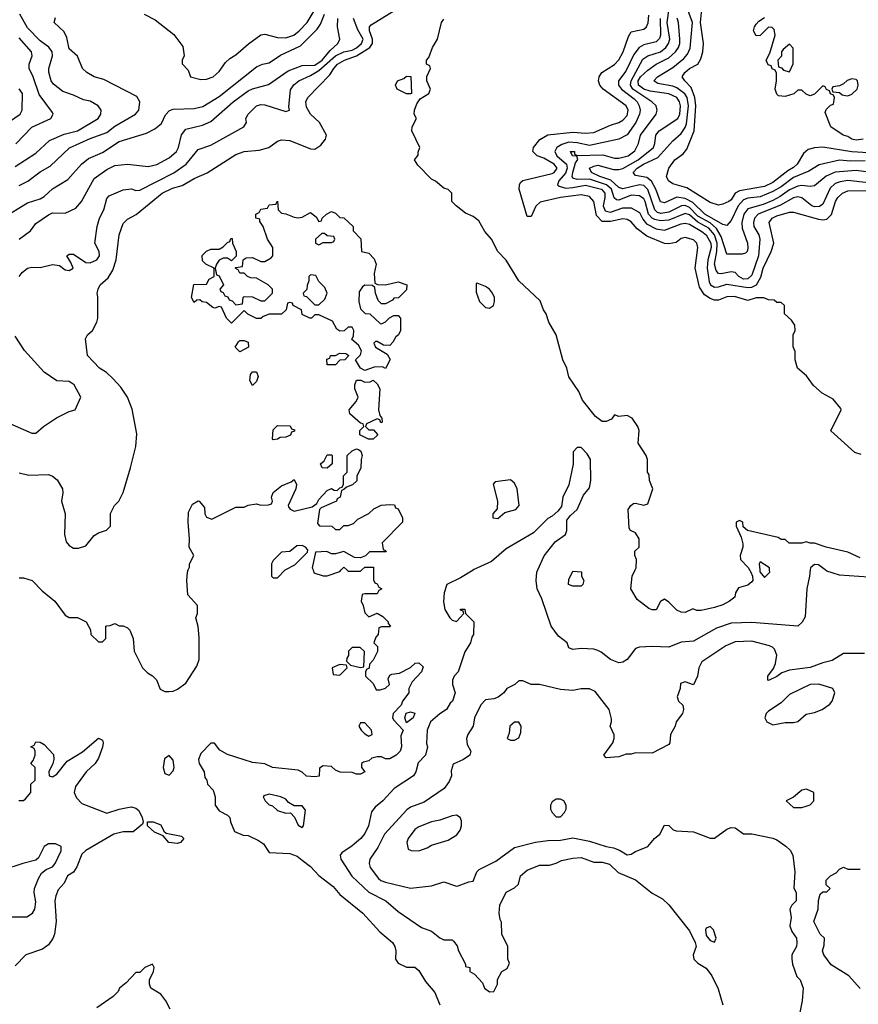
# Model space of a CAD drawing. Header units: inches. Extents: x 1793389 to 1900389, y 320802 to 470796.
# Tile 226 of 256: x 1832032 to 1836061, y 387913 to 392644. Entities that reach past the tile are written whole.
import ezdxf

# ---------------------------------------------------------------- set-up
doc = ezdxf.new("R2010")
doc.units = ezdxf.units.IN
doc.header["$MEASUREMENT"] = 0
doc.layers.add('B8338', color=7, linetype='Continuous')
doc.layers.add('B8339', color=7, linetype='Continuous')

msp = doc.modelspace()

# ---------------------------------------------------------------- linework, layer by layer
at = {"layer": 'B8338', "color": 2}
for points, elevation in [([(1832030, 389962), (1832050, 389962), (1832092, 389950), (1832139.8, 389899.8), (1832201, 389850), (1832250, 389782), (1832270, 389772), (1832310, 389772), (1832351.1, 389751.1), (1832371.6, 389711.6), (1832374, 389690), (1832410, 389654), (1832430, 389654), (1832446, 389670), (1832446, 389730), (1832450, 389732), (1832467.3, 389732.7), (1832490, 389742), (1832510, 389732), (1832530, 389732), (1832550, 389722), (1832562, 389710), (1832578, 389670), (1832582, 389610), (1832622, 389530), (1832645.4, 389505.4), (1832670, 389492), (1832690, 389472), (1832707.1, 389427.1), (1832730, 389416), (1832750, 389416), (1832770, 389418), (1832790, 389426.8), (1832830, 389456), (1832882.5, 389537.5), (1832895.1, 389570), (1832894.8, 389674.8), (1832889, 389729), (1832878, 389770), (1832886, 389790), (1832886, 389830), (1832840.4, 389880.4), (1832835.3, 389950), (1832838, 389990), (1832842.1, 390000)], 238), ([(1833732.7, 390000), (1833732.7, 389952.7), (1833738, 389938), (1833750, 389934), (1833758, 389918), (1833772, 389910), (1833758, 389902), (1833750, 389886), (1833690, 389886), (1833678, 389882), (1833672, 389850), (1833682, 389830), (1833690, 389794), (1833710, 389774), (1833750, 389792), (1833776.9, 389776.9), (1833802, 389750), (1833802, 389742), (1833814, 389730), (1833810, 389726), (1833770, 389726), (1833758, 389722), (1833754, 389690), (1833743.6, 389676.4), (1833734, 389650), (1833751.6, 389631.6), (1833751.6, 389608.4), (1833730, 389566), (1833712.7, 389547.3), (1833711.6, 389528.4), (1833698, 389522), (1833694, 389510), (1833694, 389490), (1833730, 389454), (1833744.7, 389424.7), (1833763.6, 389423.6), (1833790, 389432), (1833808, 389450), (1833803.1, 389476.9), (1833810, 389494), (1833820.4, 389499.6), (1833856.4, 389503.6), (1833910, 389532), (1833932.7, 389552.7), (1833950, 389554), (1833970, 389534), (1833962, 389510), (1833916.9, 389463.1), (1833902, 389430), (1833902, 389410), (1833871.3, 389370), (1833864.7, 389350), (1833826.8, 389310), (1833824, 389290), (1833830, 389278), (1833874, 389230), (1833863.6, 389203.6), (1833866, 389150), (1833860.7, 389130), (1833841, 389110), (1833810, 389093.2), (1833790, 389093.2), (1833770, 389102.7), (1833750, 389102.7), (1833724.5, 389095.5), (1833710, 389082), (1833683.6, 389076.4), (1833674, 389070), (1833674, 389050), (1833691, 389030), (1833670, 389018), (1833650, 389018), (1833630, 389026), (1833572, 389028), (1833550, 389038), (1833530, 389055.3), (1833490, 389058), (1833472.7, 389047.3), (1833470.9, 389009.1), (1833450, 389005.2), (1833410, 389009.2), (1833389, 389029), (1833370, 389038), (1833246, 389050), (1833210, 389068.7), (1833150, 389075.3), (1833030, 389114), (1832993.6, 389133.6), (1832967.3, 389167.3), (1832950, 389168), (1832902, 389118), (1832890.8, 389090), (1832894.8, 389070), (1832918, 389030), (1832922, 389002), (1832932, 388990), (1832934, 388970), (1832962, 388942), (1832972, 388910), (1832972, 388870), (1832990, 388842), (1833030, 388822), (1833042, 388810), (1833044.7, 388790), (1833063.5, 388743.5), (1833106.4, 388726.4), (1833130, 388724.7), (1833179.8, 388699.8), (1833203.6, 388683.6), (1833230, 388642), (1833330, 388637.3), (1833364.5, 388624.5), (1833390, 388606), (1833430, 388574.8), (1833470, 388531), (1833538.5, 388478.5), (1833570, 388441), (1833681, 388350), (1833761.6, 388261.6), (1833822.8, 388210), (1833834.8, 388190), (1833838.8, 388170), (1833838, 388130), (1833851, 388111), (1833890, 388092), (1833930, 388091), (1833950, 388076), (1833982.4, 388022.4), (1834026, 387970), (1834051.3, 387910)], 238), ([(1833242, 390000), (1833242, 389970), (1833250, 389962), (1833270, 389962), (1833308, 390000)], 238), ([(1833441.3, 390000), (1833446, 389986), (1833490, 389971.3), (1833510, 389971.3), (1833570, 389992), (1833577.3, 390000)], 238), ([(1834211.1, 390000), (1834210, 389999.5), (1834150, 389962.7), (1834084.7, 389930), (1834071, 389890), (1834067.5, 389847.5), (1834074.8, 389810), (1834098, 389770), (1834110, 389758), (1834130, 389752), (1834166, 389790), (1834162, 389802), (1834150, 389806), (1834149.1, 389810.9), (1834170, 389812), (1834174, 389790), (1834214, 389750), (1834212, 389690), (1834203.6, 389676.4), (1834198, 389650), (1834170, 389606), (1834138.8, 389510), (1834118.8, 389490), (1834110.8, 389470), (1834111, 389450), (1834124.7, 389410), (1834111.3, 389370), (1834099.6, 389360.4), (1834082, 389330), (1834050, 389309.2), (1834005.5, 389270), (1833990.5, 389229.5), (1833986.8, 389166.8), (1833990.8, 389150), (1833982, 389110), (1833946.4, 389073.6), (1833936, 389030), (1833924.7, 389010), (1833830.5, 388949.5), (1833776, 388890), (1833739.8, 388860.2), (1833723, 388837), (1833707.7, 388770), (1833690, 388734), (1833670.7, 388710), (1833630, 388674), (1833579.8, 388640.2), (1833571, 388630), (1833574.8, 388610), (1833628, 388528), (1833710, 388452.4), (1833790.8, 388410), (1833850, 388358.8), (1833962.5, 388282.5), (1834010, 388264.7), (1834050, 388232), (1834070, 388222), (1834110, 388222), (1834116.9, 388216.9), (1834134.4, 388194.4), (1834141, 388170), (1834174, 388106), (1834174, 388094), (1834194, 388090), (1834194, 388070), (1834216.9, 388056.9), (1834236.9, 388036.9), (1834255.3, 388015.3), (1834264.7, 387990), (1834290, 387972), (1834310, 387974), (1834328, 388010), (1834328.4, 388031.6), (1834348, 388070), (1834374.6, 388085.4), (1834386, 388110), (1834378, 388130), (1834378, 388190), (1834348, 388250), (1834347.3, 388307.3), (1834340.4, 388320.4), (1834335.3, 388350), (1834339, 388390), (1834370, 388451.3), (1834410, 388472), (1834428, 388490), (1834438, 388530), (1834470, 388558), (1834530, 388582), (1834578, 388582), (1834610, 388591), (1834635.5, 388604.5), (1834690, 388615.5), (1834730, 388618), (1834790, 388596.3), (1834830, 388596.3), (1834865.8, 388585.8), (1834906.7, 388546.7), (1834990.3, 388510.3), (1835070, 388447.3), (1835119.9, 388419.9), (1835150.3, 388390.3), (1835250, 388266), (1835278, 388210), (1835282, 388190), (1835268.2, 388150), (1835270.7, 388130), (1835290, 388110.7), (1835330, 388086.8), (1835357.3, 388050), (1835387.9, 387987.9), (1835410.7, 387910)], 242), ([(1833604, 390000), (1833610, 389994), (1833670, 389994), (1833676, 390000)], 238), ([(1835829.8, 390000), (1835827.3, 389970), (1835813, 389910), (1835806, 389774), (1835790.9, 389749.1), (1835770.7, 389729.3), (1835550, 389747.3), (1835450, 389743.6), (1835379.9, 389720.1), (1835270, 389658), (1835210, 389652.7), (1835150, 389629.4), (1835070, 389632.7), (1835010, 389629.3), (1834990, 389622.7), (1834950, 389569.2), (1834930, 389557.2), (1834910, 389553.2), (1834870, 389569), (1834825.6, 389605.6), (1834810, 389613.2), (1834790, 389619), (1834730, 389622), (1834690, 389618), (1834670, 389626), (1834662, 389650), (1834621.2, 389681.2), (1834586, 389730), (1834540.9, 389860.9), (1834519, 389910), (1834514, 389950), (1834517.2, 389990), (1834521.7, 390000)], 242), ([(1835538.3, 390000), (1835544, 389990), (1835553.2, 389970), (1835554.7, 389950), (1835550, 389942.4), (1835530, 389927.1), (1835485.5, 389914.5), (1835470.5, 389890), (1835467.3, 389870), (1835442.8, 389850), (1835410, 389832.7), (1835370, 389819.3), (1835305.6, 389805.6), (1835285.6, 389805.6), (1835266.4, 389813.6), (1835230, 389795.3), (1835210, 389797.2), (1835190, 389806), (1835150, 389846), (1835130, 389859), (1835110.8, 389849.2), (1835090, 389808.7), (1835070, 389808.7), (1835054.6, 389814.6), (1834998, 389858), (1834968, 389910), (1834975.3, 389970), (1834988.7, 390000)], 238), ([(1835587.5, 390000), (1835588.5, 389991.5), (1835610, 389964), (1835636, 389990), (1835635, 390000)], 242), ([(1836110, 389965.1), (1835970, 389974.5), (1835910, 389994), (1835902.3, 390000)], 242), ([(1836090, 389598), (1835990, 389598), (1835935.5, 389564.5), (1835890, 389554.5), (1835830, 389531.8), (1835730, 389519), (1835694, 389506), (1835670, 389488.7), (1835629, 389469), (1835626, 389470), (1835626, 389490), (1835654, 389526), (1835664, 389550), (1835669.2, 389590), (1835658.6, 389618.6), (1835649.3, 389629.3), (1835634.8, 389634.8), (1835550, 389658), (1835470, 389655.1), (1835424.1, 389635.9), (1835310, 389558), (1835294.9, 389530), (1835287.7, 389490), (1835270, 389448.7), (1835230, 389462), (1835206.4, 389453.6), (1835204.7, 389430), (1835191.3, 389390), (1835198, 389370), (1835218, 389350), (1835221, 389330), (1835216, 389310), (1835186, 389270), (1835181, 389250), (1835158, 389210), (1835156, 389170), (1835150, 389162), (1835070, 389119), (1834990, 389122), (1834970, 389115.3), (1834945.4, 389114.6), (1834910, 389102), (1834850, 389098), (1834838, 389110), (1834882, 389170), (1834888.7, 389190), (1834888.4, 389208.4), (1834869, 389249), (1834875.3, 389270), (1834874.6, 389285.4), (1834864, 389330), (1834796.5, 389416.5), (1834770, 389429), (1834730, 389429), (1834690, 389421.2), (1834630, 389426), (1834530, 389449.2), (1834488.9, 389448.9), (1834450, 389468), (1834430, 389468), (1834410.9, 389449.1), (1834372, 389430), (1834358, 389410), (1834330.5, 389389.5), (1834310, 389381.2), (1834270, 389376), (1834248.3, 389351.7), (1834217.3, 389290), (1834210.8, 389250), (1834184.9, 389210), (1834179.1, 389190), (1834181.6, 389161.6), (1834198.8, 389130), (1834194.8, 389110), (1834164.7, 389090), (1834114, 389066), (1834105.2, 389034.8), (1834106.8, 389010), (1834095.9, 388984.1), (1834071, 388950), (1833975.1, 388884.9), (1833910, 388859.5), (1833891.9, 388848.1), (1833785.5, 388730), (1833753.5, 388666.5), (1833714.8, 388610), (1833710.8, 388590), (1833716, 388570), (1833756.7, 388516.7), (1833767.5, 388507.5), (1833790, 388499.5), (1833910, 388470.8), (1834010, 388482.8), (1834070, 388500.7), (1834130, 388481), (1834138, 388482), (1834190, 388502), (1834210, 388504.7), (1834228, 388550), (1834239, 388561), (1834320.1, 388599.9), (1834410, 388666.8), (1834510, 388692.4), (1834570, 388700.4), (1834630, 388702), (1834690, 388712.7), (1834770, 388697), (1834850, 388670.4), (1834884.4, 388664.4), (1834913.8, 388653.8), (1834950, 388631), (1834970, 388634.8), (1834990, 388647.3), (1835050, 388671.3), (1835082, 388710), (1835108, 388730), (1835130, 388774), (1835150, 388772), (1835171.1, 388751.1), (1835186, 388746), (1835270, 388741), (1835350, 388711), (1835370, 388711.3), (1835430, 388754.8), (1835450, 388762.8), (1835470, 388761), (1835510, 388731.3), (1835550, 388731.3), (1835650, 388710.8), (1835670, 388702.8), (1835713.2, 388673.2), (1835733.4, 388653.4), (1835746, 388630), (1835756, 388550), (1835751.1, 388471.1), (1835762, 388450), (1835762, 388410), (1835742, 388390), (1835732, 388370), (1835738, 388330), (1835732, 388290), (1835742, 388262), (1835764.7, 388230), (1835766, 388210), (1835764.7, 388190), (1835742, 388150), (1835742, 388130), (1835745.4, 388105.4), (1835766, 388046), (1835782, 388030), (1835796, 387990), (1835791, 387930), (1835774.8, 387850)], 246), ([(1832028.4, 388891.6), (1832050, 388892), (1832060.4, 388899.6), (1832086, 388930), (1832086, 388970), (1832106, 388990), (1832106, 389050), (1832086, 389070), (1832096.4, 389083.6), (1832106, 389110), (1832106, 389130), (1832102, 389142), (1832086, 389150), (1832102, 389158), (1832110, 389174), (1832130, 389172), (1832150, 389162), (1832194, 389114), (1832196, 389090), (1832190.8, 389069.2), (1832172, 389030), (1832174, 389010), (1832190, 389006), (1832210, 389018), (1832259.5, 389080.5), (1832334.5, 389125.5), (1832410, 389191.3), (1832430, 389182), (1832433, 389170), (1832430, 389148.7), (1832410, 389095.3), (1832394, 389070), (1832350.8, 389030), (1832300.9, 388959.1), (1832294, 388930), (1832304.7, 388904.7), (1832330, 388878), (1832450, 388831), (1832510, 388850.8), (1832550, 388858.8), (1832570, 388861), (1832590, 388856), (1832604, 388844), (1832621, 388810), (1832624.7, 388790), (1832622, 388778), (1832578, 388742), (1832530, 388741.2), (1832484.7, 388730), (1832350, 388652.7), (1832330, 388634), (1832306.8, 388573.2), (1832290, 388548), (1832262, 388530), (1832245.4, 388494.6), (1832216.9, 388463.1), (1832205.4, 388434.6), (1832201, 388410), (1832207.7, 388310), (1832198.8, 388250), (1832190.7, 388229.3), (1832170, 388198), (1832142, 388178), (1832062, 388150), (1832010, 388098)], 234), ([(1831990, 388333.6), (1832066.4, 388333.6), (1832094, 388350), (1832105.5, 388370), (1832110, 388406), (1832102.4, 388450), (1832103.8, 388470), (1832122, 388518), (1832136.7, 388543.3), (1832159.1, 388560.9), (1832190, 388573.2), (1832202, 388590), (1832231, 388650), (1832231.1, 388671.1), (1832203.6, 388683.6), (1832170, 388684.7), (1832150, 388671.3), (1832122.7, 388617.3), (1832110, 388604.7), (1832048, 388590), (1831950, 388557.3)], 230), ([(1836069.3, 387989.3), (1836015.3, 388050), (1835930, 388102), (1835895.3, 388150), (1835888.7, 388170), (1835896.4, 388196.4), (1835898, 388230), (1835878, 388250), (1835848, 388310), (1835868.7, 388370), (1835869.1, 388410.9), (1835878, 388442), (1835890, 388454), (1835910, 388454), (1835926, 388470), (1835907.3, 388487.3), (1835906, 388510), (1835928, 388530), (1835954.6, 388545.4), (1835970, 388562), (1835990, 388572), (1836010, 388562), (1836070, 388562)], 246), ([(1832755.3, 387890), (1832734, 387930), (1832710, 387962), (1832662, 387990), (1832655.3, 388010), (1832655.3, 388030), (1832675.3, 388070), (1832678, 388090), (1832670, 388106), (1832634, 388090), (1832610, 388066), (1832590, 388066), (1832543.6, 388016.4), (1832512, 387990), (1832505.4, 387974.6), (1832482, 387950), (1832403.5, 387896.5)], 238)]:
    msp.add_lwpolyline(points, dxfattribs=dict(at, elevation=elevation))
for points, elevation in [([(1834690, 389922), (1834668.7, 389930), (1834670, 389954), (1834690, 389994), (1834731.6, 389991.6), (1834732, 389970), (1834742, 389950), (1834738, 389930), (1834730, 389922)], 238), ([(1833630, 389628), (1833612, 389610), (1833611.1, 389588.9), (1833603.6, 389576.4), (1833602, 389562), (1833622, 389542), (1833670, 389532), (1833686, 389534), (1833688, 389608), (1833667.3, 389627.3)], 238), ([(1833570, 389546), (1833534, 389530), (1833538, 389498), (1833570, 389494), (1833606, 389530), (1833602, 389542)], 238), ([(1835871.8, 389451.8), (1835829, 389449), (1835730, 389401.2), (1835690, 389362), (1835630, 389322), (1835618, 389310), (1835611.3, 389290), (1835622, 389270), (1835650, 389256), (1835710, 389266.8), (1835750, 389267.3), (1835770, 389271), (1835810, 389306.8), (1835850, 389314.8), (1835888, 389330), (1835924.7, 389355.3), (1835935.3, 389370), (1835948, 389410), (1835938, 389430)], 250), ([(1833890, 389266), (1833882, 389290), (1833888.7, 389311.3), (1833910, 389318), (1833930, 389312), (1833922, 389290)], 238), ([(1833690, 389266), (1833670, 389266), (1833662, 389250), (1833672, 389230), (1833690, 389212), (1833710, 389202), (1833726, 389210), (1833722, 389230)], 238), ([(1834430, 389268), (1834410, 389268), (1834386.8, 389250), (1834383.6, 389216.4), (1834374, 389190), (1834390, 389182), (1834410, 389182), (1834430, 389194), (1834440.4, 389219.6), (1834442, 389250)], 250), ([(1832750, 389108), (1832727.1, 389092.9), (1832721, 389050), (1832730, 389022), (1832750, 389014), (1832770, 389034), (1832774, 389050), (1832770, 389086)], 238), ([(1833230, 388922), (1833205.4, 388914.6), (1833202, 388910), (1833212, 388890), (1833230, 388872), (1833246, 388866), (1833270, 388844.7), (1833310, 388832), (1833332.7, 388832.7), (1833351.6, 388811.6), (1833370, 388774), (1833390, 388762), (1833395.3, 388770), (1833406, 388846), (1833390, 388866), (1833350, 388866), (1833323.1, 388883.1), (1833310, 388898), (1833286, 388910)], 242), ([(1835812.7, 388947.3), (1835790, 388942), (1835750, 388908), (1835714, 388890), (1835750, 388858), (1835790, 388858), (1835810, 388864.7), (1835830, 388872), (1835848, 388890), (1835848, 388930)], 250), ([(1834630, 388898), (1834610, 388898), (1834590, 388886), (1834582, 388870), (1834582, 388850), (1834590, 388834), (1834610, 388814), (1834630, 388814), (1834650, 388834), (1834658, 388850), (1834658, 388870), (1834646, 388890)], 250), ([(1834130, 388822), (1834110, 388819), (1834050, 388797.2), (1834010, 388789.2), (1833950, 388766), (1833930, 388753.2), (1833898, 388710), (1833892, 388690), (1833898, 388658), (1833912.7, 388652.7), (1833950, 388651), (1833990, 388664), (1834010, 388677.3), (1834090, 388701), (1834132.9, 388727.1), (1834148.7, 388750), (1834155.3, 388770), (1834154.6, 388794.6), (1834148, 388810)], 250), ([(1832790, 388685.1), (1832748.7, 388690), (1832722, 388722), (1832680.2, 388740.2), (1832646, 388770), (1832646, 388790), (1832674, 388790), (1832710, 388774.8), (1832724.7, 388744.7), (1832735.3, 388735.3), (1832810, 388721), (1832821, 388710), (1832804.7, 388690)], 234), ([(1835350, 388286), (1835330, 388279), (1835326.4, 388270), (1835330, 388244), (1835350, 388219.1), (1835370, 388211.3), (1835378, 388230), (1835366, 388270)], 246)]:
    msp.add_lwpolyline(points, close=True, dxfattribs=dict(at, elevation=elevation))
at = {"layer": 'B8339', "color": 2}
for points, elevation in [([(1836094, 391966), (1836023.9, 391963.9), (1835970, 391969.7), (1835873.5, 391946.5), (1835823.9, 391916.1), (1835750, 391886.2), (1835690, 391841.4), (1835650, 391817.8), (1835590, 391793.5), (1835530, 391786.4), (1835510, 391779.1), (1835483.6, 391750), (1835450, 391679.3), (1835430, 391655.1), (1835410, 391660.5), (1835324.2, 391710), (1835265.6, 391765.6), (1835230, 391785.3), (1835190, 391792), (1835130, 391763.5), (1835110, 391769.6), (1835088.8, 391830), (1835067.7, 391867.7), (1835045.5, 391885.5), (1834990, 391895.1), (1834979.6, 391910), (1834998.7, 391930), (1835029.6, 391950), (1835098.6, 391981.4), (1835170, 392062.8), (1835210, 392098), (1835230, 392125.5), (1835236, 392144), (1835244.8, 392230), (1835238.4, 392270), (1835227.8, 392287.8), (1835190, 392317.2), (1835170, 392324.8), (1835097.2, 392337.2), (1835079.3, 392350), (1835097, 392370), (1835170, 392413.7), (1835222.8, 392457.2), (1835240.9, 392479.1), (1835252.9, 392507.1), (1835265, 392630), (1835221.3, 392750)], 218), ([(1832630.7, 392670.7), (1832683.5, 392643.5), (1832773.2, 392573.2), (1832815.3, 392515.3), (1832822, 392470), (1832812, 392450), (1832812.7, 392432.7), (1832842, 392402), (1832852, 392370), (1832903.1, 392356.9), (1832930, 392358.8), (1832962, 392370), (1832990, 392396), (1833020.9, 392439.1), (1833042, 392458), (1833070, 392474.8), (1833131.7, 392528.3), (1833190, 392571), (1833210, 392574), (1833270, 392558.4), (1833310, 392557.1), (1833349, 392570), (1833375.1, 392590), (1833413.6, 392630), (1833470, 392723.8)], 258), ([(1836110, 391860.8), (1836010, 391872.1), (1835974.3, 391865.7), (1835950, 391856.9), (1835925.5, 391834.5), (1835890, 391758), (1835873.9, 391746.1), (1835850, 391745.4), (1835837.2, 391750), (1835790, 391787.8), (1835770, 391792.4), (1835750, 391788.3), (1835687.4, 391752.6), (1835580.4, 391710), (1835562.6, 391690), (1835558, 391670), (1835558.7, 391650), (1835582.4, 391610), (1835588.5, 391590), (1835582, 391510), (1835550, 391416), (1835530, 391398.7), (1835510, 391396.9), (1835486.6, 391410), (1835469.5, 391429.5), (1835450, 391432), (1835402.4, 391422.4), (1835390, 391424.5), (1835378.8, 391438.8), (1835369.8, 391470), (1835381.3, 391530), (1835383, 391570), (1835369.8, 391610), (1835342.2, 391642.2), (1835290, 391671.9), (1835250, 391705.8), (1835230, 391712.9), (1835150, 391680.3), (1835110, 391678), (1835083.8, 391683.8), (1835069.9, 391689.9), (1835053.6, 391710), (1835037.6, 391770), (1835030, 391783.6), (1835010, 391798), (1834970, 391800.4), (1834910, 391776.4), (1834898.7, 391778.7), (1834887.9, 391787.9), (1834875.7, 391830), (1834851.3, 391851.3), (1834770, 391878.4), (1834710, 391876.8), (1834690, 391882), (1834686, 391890), (1834689, 391910), (1834702.9, 391957.1), (1834712.9, 391972.9), (1834709, 391989), (1834688.7, 391990), (1834678, 392010), (1834698, 392010), (1834698, 391998), (1834711.1, 391991.1), (1834834.4, 391994.4), (1834890, 391978.4), (1834910, 391978.4), (1834956, 391990), (1834986.7, 392013.3), (1835004.7, 392050), (1835014.7, 392090), (1835089.3, 392190), (1835094, 392210), (1835089.3, 392230), (1835069.5, 392250), (1834978, 392310), (1834966.6, 392330), (1834969.8, 392350), (1835026.3, 392453.7), (1835050, 392470.3), (1835110, 392490.3), (1835136.3, 392510), (1835149.8, 392530.2), (1835155.3, 392550), (1835142.5, 392630), (1835154.5, 392710)], 226), ([(1836110, 392004.4), (1836030, 392008.7), (1835890, 392031.1), (1835850, 392028.2), (1835819.9, 392020.1), (1835798.3, 392001.7), (1835766.7, 391950), (1835750, 391933.3), (1835722.7, 391917.3), (1835650, 391861.1), (1835610, 391842.8), (1835490, 391822.4), (1835470.2, 391809.8), (1835450, 391779.3), (1835438.8, 391770), (1835410, 391757.2), (1835390, 391753.2), (1835350, 391766), (1835236.6, 391836.6), (1835170, 391855.3), (1835148.7, 391870), (1835139, 391890), (1835150, 391931.3), (1835179, 391970), (1835219.7, 392000.3), (1835237.7, 392022.3), (1835272.6, 392110), (1835280.9, 392230), (1835276, 392270), (1835257.8, 392317.8), (1835227, 392350), (1835215.1, 392370), (1835227, 392390), (1835249.5, 392410), (1835289.7, 392430.3), (1835304.4, 392455.6), (1835314.5, 392490), (1835316.9, 392530), (1835303.1, 392630), (1835311.1, 392710)], 214), ([(1831949, 391690), (1832070, 391764.9), (1832130, 391783), (1832150, 391794), (1832190, 391830.8), (1832263.3, 391876.7), (1832329.7, 391950.3), (1832363.3, 391976.7), (1832430, 392006), (1832510, 392058.4), (1832641.2, 392098.8), (1832680.7, 392119.3), (1832714.2, 392145.8), (1832732.5, 392187.5), (1832752.5, 392207.5), (1832770, 392214), (1832870, 392217.1), (1832912.5, 392227.5), (1832990, 392274.4), (1833170, 392417.3), (1833198, 392430), (1833230, 392436.3), (1833285.7, 392474.3), (1833381.6, 392518.4), (1833461.8, 392598.2), (1833477.4, 392622.6), (1833496.9, 392670)], 254), ([(1832010, 391938), (1832110, 392003), (1832175.6, 392064.4), (1832245.6, 392094.4), (1832310, 392110.5), (1832409, 392170), (1832421.2, 392190), (1832424, 392210), (1832408.7, 392230), (1832370, 392252.3), (1832338.9, 392258.9), (1832290, 392282), (1832239.1, 392299.1), (1832193.8, 392333.8), (1832183.7, 392350), (1832171.7, 392391.7), (1832171.6, 392410), (1832189.7, 392470), (1832187.6, 392490), (1832172.3, 392512.3), (1832130, 392542.4), (1832070, 392604.5), (1832033.6, 392670)], 262), ([(1832030, 390466.8), (1832075.3, 390455.3), (1832170, 390459.1), (1832190.4, 390450.4), (1832212.4, 390432.4), (1832237.3, 390390), (1832239.1, 390370), (1832233.4, 390330), (1832250.7, 390270), (1832246.8, 390170), (1832254.8, 390134.8), (1832270, 390118), (1832290, 390104.7), (1832314.6, 390105.4), (1832350, 390116), (1832390, 390166), (1832410, 390178.8), (1832449, 390191), (1832468, 390210), (1832468.9, 390271.1), (1832488, 390310), (1832508, 390330), (1832530, 390372), (1832565.2, 390490), (1832590, 390594), (1832594.8, 390654.8), (1832572.1, 390772.1), (1832549.6, 390829.6), (1832517.6, 390877.6), (1832480.2, 390920.2), (1832449.5, 390949.5), (1832415.3, 390970), (1832358, 391030), (1832348, 391110), (1832358, 391130), (1832382, 391150), (1832402, 391190), (1832408, 391210), (1832408, 391312), (1832404, 391330), (1832409, 391350), (1832419, 391370), (1832456.6, 391403.4), (1832480.1, 391439.9), (1832495.1, 391490), (1832509.6, 391610.4), (1832530, 391664.7), (1832550, 391686), (1832591.9, 391708.1), (1832716, 391810), (1832766.1, 391833.9), (1832812.5, 391847.5), (1832870, 391880.7), (1832932.1, 391907.9), (1833070, 391996.3), (1833110, 392010.6), (1833182.5, 392017.5), (1833229.3, 392030.7), (1833270, 392061), (1833290, 392066.8), (1833330, 392064), (1833430, 392024), (1833450, 392022.8), (1833478.7, 392041.3), (1833501.2, 392070), (1833506, 392090), (1833472, 392150), (1833429.6, 392190), (1833410, 392224), (1833407.3, 392250), (1833416, 392270), (1833521.6, 392378.4), (1833540.9, 392410), (1833559.5, 392430), (1833592.7, 392450), (1833650, 392471.1), (1833713.7, 392510), (1833726.8, 392530), (1833727.1, 392550), (1833712.8, 392590), (1833712.3, 392610), (1833721.1, 392618.9), (1833830, 392687.3)], 242), ([(1832030, 391848), (1832071.1, 391868.9), (1832130, 391913), (1832178.9, 391941.1), (1832271.4, 392028.6), (1832370, 392074), (1832450, 392101.6), (1832490, 392133), (1832588.7, 392190), (1832605.2, 392210), (1832609.3, 392250), (1832595.6, 392275.6), (1832436.6, 392356.6), (1832390, 392369.2), (1832355.3, 392390), (1832334, 392410), (1832309.3, 392469.3), (1832270, 392504), (1832258, 392558), (1832246, 392586), (1832198, 392630), (1832204.7, 392655.3)], 258), ([(1836074.6, 390554.6), (1836044.7, 390564.7), (1835928.4, 390668.4), (1835978, 390770), (1835976.4, 390776.4), (1835940.4, 390820.4), (1835888, 390850), (1835845.6, 390885.6), (1835812.9, 390932.9), (1835769.1, 390969.1), (1835758, 391010), (1835758, 391050), (1835748.4, 391071.6), (1835748, 391130), (1835758, 391150), (1835756.4, 391176.4), (1835740.4, 391200.4), (1835706, 391230), (1835706, 391270), (1835690, 391286), (1835670, 391286), (1835656.4, 391296.4), (1835630, 391298), (1835607.3, 391307.3), (1835570, 391308), (1835530, 391295.3), (1835465.5, 391314.5), (1835430, 391312.7), (1835390, 391297.2), (1835370, 391297.2), (1835350, 391304), (1835322, 391322), (1835298.7, 391358.7), (1835277, 391450), (1835289.3, 391550), (1835286, 391570), (1835270, 391586), (1835230, 391598), (1835210, 391592), (1835186, 391574), (1835150, 391566.6), (1835130, 391569.2), (1835044.6, 391604.6), (1834998.9, 391638.9), (1834970, 391673.6), (1834950, 391684.2), (1834930, 391687.8), (1834870, 391673.7), (1834830, 391675.1), (1834802.9, 391702.9), (1834790.8, 391770.8), (1834770, 391794.7), (1834730, 391803), (1834630, 391789.6), (1834532.7, 391767.3), (1834512.4, 391747.6), (1834490, 391698), (1834470, 391698), (1834432.3, 391830), (1834432.7, 391850), (1834438.6, 391861.4), (1834450, 391870.7), (1834590, 391905.7), (1834599.3, 391910), (1834613.6, 391930), (1834599.3, 391950), (1834550, 391978.7), (1834519, 391990), (1834497.2, 392010), (1834501.2, 392030), (1834531.5, 392068.5), (1834570, 392090.5), (1834690, 392104.2), (1834750, 392098.4), (1834790, 392102.4), (1834870, 392138), (1834910, 392150.7), (1834930, 392162), (1834950, 392184), (1834955.6, 392210), (1834946, 392230), (1834836, 392310), (1834819.3, 392330), (1834812.7, 392350), (1834816, 392370), (1834829.5, 392390.5), (1834890, 392428.2), (1834910, 392450.8), (1834931.5, 392490), (1834956.2, 392563.8), (1834970, 392586), (1835030, 392598.8), (1835044, 392610), (1835051.5, 392628.5), (1835054.5, 392665.5)], 234), ([(1836084.7, 392070), (1836050, 392065.1), (1836030, 392069.6), (1836010, 392082.7), (1835988, 392090), (1835929.6, 392129.6), (1835902, 392198), (1835907.3, 392212.7), (1835927.3, 392232.7), (1835942, 392238), (1835946, 392270), (1835942, 392282), (1835927.3, 392287.3), (1835922, 392302), (1835908, 392308), (1835902, 392322), (1835890, 392326), (1835850, 392286), (1835830, 392278), (1835810, 392286), (1835790, 392306), (1835770, 392306), (1835751.6, 392288.4), (1835710, 392275.3), (1835678, 392278), (1835670, 392286), (1835662, 392310), (1835668, 392350), (1835667.3, 392387.3), (1835662, 392402), (1835647.3, 392407.3), (1835642, 392422), (1835627.3, 392427.3), (1835618, 392450), (1835636.4, 392483.6), (1835662, 392570), (1835656.4, 392596.4), (1835647.3, 392607.3), (1835630, 392608), (1835590, 392568), (1835570, 392566), (1835558, 392590), (1835562, 392610), (1835570, 392622), (1835583.1, 392636.9), (1835610, 392654)], 210), ([(1832029, 391590), (1832084, 391630), (1832110, 391664.7), (1832170, 391706.8), (1832190, 391715.5), (1832250, 391714.8), (1832302, 391738), (1832329.5, 391770.5), (1832390, 391881), (1832450, 391924.9), (1832490, 391943), (1832550, 391950.5), (1832650, 391939.1), (1832691.1, 391948.9), (1832750, 391980.7), (1832786, 392010), (1832795.6, 392030), (1832809.7, 392090.3), (1832830, 392118), (1832910, 392138), (1832950, 392155.5), (1833057, 392250), (1833130, 392303.1), (1833150, 392312.2), (1833227.8, 392332.2), (1833321.7, 392398.3), (1833390, 392423.8), (1833450, 392425.4), (1833486, 392450), (1833524, 392496), (1833560.9, 392530), (1833569.4, 392550), (1833558.7, 392610), (1833560.5, 392650)], 250), ([(1832029, 391410), (1832044, 391430), (1832070, 391450.6), (1832090, 391454.8), (1832130, 391454), (1832190, 391468), (1832223.5, 391463.5), (1832250, 391442), (1832270, 391438.8), (1832288.7, 391450), (1832278, 391478), (1832258, 391510), (1832270, 391518), (1832290, 391518), (1832350, 391478), (1832370, 391476), (1832402, 391490), (1832416, 391510), (1832413.2, 391530), (1832393.2, 391570), (1832403.7, 391650), (1832415.6, 391690), (1832435.8, 391730), (1832450, 391784.7), (1832462, 391798), (1832530, 391827.3), (1832570, 391830.7), (1832590, 391824), (1832610, 391824.9), (1832772.1, 391907.9), (1832832, 391950), (1832890, 392020.7), (1832950, 392040.5), (1833108.7, 392130), (1833122, 392150), (1833119, 392170), (1833129, 392190), (1833170, 392230.6), (1833190, 392236.3), (1833210, 392235.5), (1833310, 392202.8), (1833328, 392210), (1833325.2, 392225.2), (1833333.1, 392306.9), (1833348.5, 392331.5), (1833372.7, 392350), (1833430, 392375.2), (1833470, 392400.2), (1833550, 392470.2), (1833590, 392489.2), (1833630, 392497.8), (1833650, 392508.3), (1833674.7, 392530), (1833682, 392550), (1833656.1, 392596.1), (1833636.2, 392650)], 246), ([(1834988.7, 390000), (1834993.2, 390010), (1834995.3, 390050), (1834988, 390070), (1834988, 390090), (1835008, 390110), (1835008.7, 390150), (1834990, 390178), (1834966, 390190), (1834960.4, 390200.4), (1834955.3, 390290), (1834968, 390310), (1834981.2, 390318.8), (1834990, 390321), (1835030, 390311.3), (1835050, 390318), (1835074, 390390), (1835058, 390430), (1835056.4, 390456.4), (1835048, 390470), (1835048.7, 390530), (1835042, 390550), (1835004, 390610), (1835008.7, 390670), (1835002, 390690), (1834975.3, 390730), (1834950, 390742), (1834910, 390738), (1834890, 390746), (1834876, 390724), (1834850, 390713.2), (1834830, 390713.2), (1834798, 390738), (1834736.5, 390816.5), (1834718, 390858), (1834670, 390928), (1834661.2, 390970), (1834640.9, 391010), (1834609.2, 391129.2), (1834574, 391190), (1834562, 391230), (1834548.7, 391250), (1834532.5, 391292.5), (1834429.5, 391389.5), (1834370, 391488.7), (1834329, 391530), (1834299, 391590), (1834266.3, 391626.3), (1834238, 391678), (1834210, 391699), (1834174.6, 391714.6), (1834128.7, 391750), (1834109, 391770), (1834108.7, 391810), (1834090, 391828.7), (1834070, 391834), (1834030, 391868), (1834010, 391878), (1833945.6, 391945.6), (1833928.7, 391970), (1833947.3, 391992.7), (1833947.3, 392007.3), (1833955.3, 392030), (1833915.3, 392110), (1833918, 392130), (1833938, 392170), (1833928, 392190), (1833928.7, 392210), (1833940.2, 392239.8), (1833956.4, 392263.6), (1833998, 392290), (1834006, 392310), (1833988, 392350), (1833988.9, 392371.1), (1834006, 392410), (1834002, 392422), (1833986, 392430), (1833986, 392450), (1833998, 392462), (1834015.3, 392510), (1834039, 392550), (1834059.3, 392630), (1834070, 392646)], 238), ([(1835108.8, 392650), (1835110.9, 392570), (1835105.7, 392554.3), (1835090, 392537.6), (1835030, 392522.6), (1835007.6, 392510), (1834983.4, 392476.6), (1834943.5, 392396.5), (1834909.6, 392350), (1834909.6, 392330), (1834923, 392310), (1834984, 392264), (1834998.3, 392250), (1835008.5, 392230), (1835013.7, 392210), (1835009.8, 392190), (1834992.4, 392150), (1834950, 392090.4), (1834910, 392070.4), (1834770, 392039.6), (1834710, 392053.2), (1834670, 392055.2), (1834636, 392044), (1834612, 392030), (1834602.4, 392010), (1834612.6, 391990), (1834659.3, 391950), (1834662.3, 391930), (1834653.8, 391906.2), (1834622.4, 391870), (1834615.1, 391850), (1834623.5, 391843.5), (1834655.2, 391835.2), (1834690, 391837.3), (1834750, 391849.8), (1834826.6, 391830), (1834842.6, 391810), (1834843.5, 391790), (1834835.3, 391750), (1834845.4, 391725.4), (1834870, 391718.8), (1834930, 391739.8), (1834970, 391739.7), (1835010, 391717), (1835025.2, 391685.2), (1835042.8, 391662.8), (1835090, 391639.1), (1835130, 391633.5), (1835210, 391663.9), (1835230, 391666), (1835250, 391661.7), (1835310, 391627.1), (1835330, 391609.6), (1835353.3, 391570), (1835354, 391550), (1835338.2, 391490), (1835334.2, 391450), (1835344.5, 391384.5), (1835351.6, 391370), (1835370, 391359.2), (1835390, 391360.3), (1835430, 391372.9), (1835530, 391356.8), (1835550, 391358.4), (1835571.5, 391370), (1835593.2, 391406.8), (1835603.6, 391450), (1835642.3, 391530), (1835654.9, 391570), (1835633.4, 391670), (1835648, 391690), (1835670, 391701.3), (1835730, 391719.7), (1835750, 391718.7), (1835870, 391685.4), (1835890, 391682), (1835910, 391685.6), (1835932.7, 391707.3), (1835952.2, 391770), (1835963.1, 391790), (1835984.9, 391810), (1836010, 391821.1), (1836136, 391824)], 230), ([(1836110, 391911.5), (1836050, 391919.8), (1835950, 391911.2), (1835907.1, 391892.9), (1835850, 391846.6), (1835830, 391842.9), (1835790, 391848), (1835770, 391844), (1835730, 391826.2), (1835685.9, 391794.1), (1835650, 391775.3), (1835604.1, 391755.9), (1835530, 391735.4), (1835510.3, 391710), (1835500.9, 391670), (1835502.4, 391642.4), (1835528.5, 391570), (1835530, 391546), (1835526.8, 391530), (1835518.4, 391521.6), (1835503, 391517), (1835430, 391517.2), (1835402.5, 391602.5), (1835380, 391640), (1835350, 391667.7), (1835290, 391700.2), (1835250, 391742), (1835230, 391751.4), (1835211, 391749), (1835150, 391718.7), (1835113, 391713), (1835097.1, 391717.1), (1835082.8, 391730), (1835050, 391827.6), (1835030, 391847.1), (1835010, 391850.8), (1834930, 391831), (1834910, 391837.4), (1834872.4, 391872.4), (1834819.6, 391890), (1834779.3, 391910), (1834769.2, 391930), (1834790, 391940.5), (1834810, 391944.4), (1834884.9, 391924.9), (1834910, 391924.4), (1834930, 391929.1), (1835004, 391970), (1835077, 392030), (1835083.6, 392050), (1835087.6, 392090), (1835105.1, 392110), (1835194.7, 392170), (1835204, 392190), (1835207.1, 392230), (1835201.7, 392250), (1835189.8, 392269.8), (1835150, 392287.3), (1835060.4, 392300.4), (1835030, 392309.8), (1835004.8, 392330), (1835002.9, 392350), (1835014.8, 392370), (1835050, 392402), (1835089.8, 392430.2), (1835150, 392460.3), (1835183.5, 392490), (1835197.4, 392510), (1835204, 392530), (1835204.4, 392550), (1835198, 392630), (1835191.2, 392651.2)], 222), ([(1832013.1, 392046.9), (1832090, 392127.7), (1832182, 392170), (1832193.2, 392190), (1832190, 392198), (1832125.4, 392285.4), (1832097.6, 392370), (1832078, 392410), (1832078, 392430), (1832092.7, 392470), (1832089.2, 392490), (1832030, 392557)], 266), ([(1831930, 392119.1), (1832035.1, 392190), (1832043.7, 392210), (1832046, 392290), (1832030, 392312.7)], 270), ([(1831970.6, 390710.6), (1832090, 390658), (1832110, 390658), (1832146, 390690), (1832209.1, 390730.9), (1832270, 390762), (1832298, 390770), (1832326, 390830), (1832294, 390890), (1832270, 390905.2), (1832210, 390909.4), (1832149.2, 390950), (1832054.9, 391054.9), (1832010, 391124)], 246), ([(1832842.1, 390000), (1832847.3, 390012.7), (1832848, 390030), (1832868, 390070), (1832846, 390110), (1832848.7, 390150), (1832842, 390230), (1832843.1, 390276.9), (1832863.1, 390316.9), (1832890, 390332), (1832894, 390330), (1832919.6, 390299.6), (1832922, 390270), (1832930, 390254), (1832955.3, 390244.7), (1833070, 390302), (1833110, 390302), (1833130, 390312), (1833170, 390318), (1833190, 390312), (1833227.3, 390312.7), (1833242, 390318), (1833246, 390330), (1833242, 390350), (1833250, 390372), (1833290, 390404.7), (1833336.4, 390423.6), (1833350, 390434), (1833362, 390410), (1833358, 390390), (1833322, 390310), (1833323.6, 390303.6), (1833331.6, 390291.6), (1833350, 390282), (1833437.2, 390302.8), (1833460.4, 390319.6), (1833470, 390338), (1833510, 390382), (1833530, 390391.3), (1833543.6, 390383.6), (1833558, 390382), (1833570, 390394), (1833582, 390398), (1833587.3, 390412.7), (1833588.4, 390451.6), (1833606, 390470), (1833606, 390550), (1833630, 390572), (1833650, 390582), (1833659.6, 390579.6), (1833671.6, 390571.6), (1833678, 390550), (1833672, 390530), (1833671.3, 390490), (1833651.3, 390450), (1833651.6, 390428.4), (1833631.6, 390408.4), (1833602, 390398), (1833590, 390386), (1833578, 390382), (1833572, 390350), (1833558, 390342), (1833554, 390330), (1833481, 390299), (1833472, 390290), (1833463.6, 390223.6), (1833472.7, 390212.7), (1833531.1, 390211.1), (1833550, 390194), (1833570, 390194), (1833590, 390214), (1833610, 390214), (1833636.4, 390223.6), (1833656.4, 390243.6), (1833710, 390272), (1833734, 390294), (1833768.9, 390311.1), (1833810, 390314), (1833832.7, 390312.7), (1833838, 390298), (1833850, 390294), (1833872, 390250), (1833872, 390230), (1833774, 390130), (1833778, 390098), (1833790, 390094), (1833792.7, 390087.3), (1833712.7, 390087.3), (1833692.7, 390067.3), (1833670, 390058), (1833640.4, 390060.4), (1833590, 390088), (1833550, 390078), (1833530, 390078), (1833508.4, 390088.4), (1833454, 390086), (1833438, 390010), (1833441.3, 390000)], 238), ([(1834521.7, 390000), (1834552.5, 390067.5), (1834605.1, 390134.9), (1834654, 390170), (1834661.2, 390190), (1834661.2, 390238.8), (1834678, 390262), (1834710, 390291.3), (1834740.2, 390359.8), (1834770, 390394), (1834776, 390430), (1834774, 390530), (1834758, 390558), (1834730, 390588), (1834710, 390588), (1834691.6, 390568.4), (1834690.9, 390509.1), (1834670.8, 390409.2), (1834641, 390350), (1834634.8, 390305.2), (1834616.9, 390283.1), (1834590, 390258), (1834570, 390248), (1834501, 390179), (1834370, 390100.9), (1834299.5, 390040.5), (1834211.1, 390000)], 242), ([(1836070, 390058), (1836010, 390085.2), (1835906, 390110), (1835850, 390128.7), (1835830, 390128.7), (1835810, 390135.3), (1835790, 390129), (1835728.9, 390128.9), (1835710, 390146), (1835690, 390146), (1835676.4, 390156.4), (1835528.9, 390188.9), (1835507.3, 390207.3), (1835506, 390230), (1835490, 390238), (1835474, 390230), (1835474, 390210), (1835498, 390158), (1835505.5, 390125.5), (1835506, 390110), (1835493.1, 390070), (1835494.9, 390050), (1835531.6, 390011.6), (1835538.3, 390000)], 238), ([(1833308, 390000), (1833310, 390002), (1833354.6, 390025.4), (1833415.3, 390084.7), (1833416.4, 390096.4), (1833406, 390110), (1833390, 390118), (1833363.6, 390116.4), (1833330, 390088), (1833290, 390086), (1833250, 390046), (1833242, 390030), (1833242, 390000)], 238), ([(1833577.3, 390000), (1833590, 390014), (1833604, 390000)], 238), ([(1833676, 390000), (1833690, 390014), (1833732.7, 390012.7), (1833732.7, 390000)], 238), ([(1835635, 390000), (1835634, 390010), (1835590, 390039), (1835584, 390030), (1835587.5, 390000)], 242), ([(1835902.3, 390000), (1835870, 390025.1), (1835850, 390027), (1835830.6, 390010), (1835829.8, 390000)], 242)]:
    msp.add_lwpolyline(points, dxfattribs=dict(at, elevation=elevation))
for points, elevation in [([(1835730, 392526), (1835699.6, 392500.4), (1835692, 392490), (1835691.6, 392468.4), (1835674, 392450), (1835678, 392418), (1835692.7, 392412.7), (1835702, 392402), (1835730, 392394), (1835747.3, 392432.7), (1835748, 392490), (1835747.3, 392507.3)], 210), ([(1833890, 392288), (1833846, 392310), (1833838, 392330), (1833848, 392350), (1833878, 392362), (1833890, 392372), (1833911.1, 392371.1), (1833914, 392290), (1833910, 392288)], 238), ([(1836030, 392359.3), (1836007.5, 392352.5), (1835990, 392335.3), (1835970, 392326), (1835938, 392322), (1835934, 392310), (1835938, 392298), (1835970, 392294), (1835983.6, 392283.6), (1835999.6, 392279.6), (1836010, 392278.8), (1836030, 392286.8), (1836055.1, 392310), (1836060.9, 392330), (1836057.2, 392350), (1836050, 392356)], 210), ([(1833370, 391691.3), (1833390, 391696), (1833430, 391718), (1833456.9, 391696.9), (1833470, 391674), (1833482, 391678), (1833486, 391690), (1833506, 391710), (1833530, 391722), (1833550, 391714), (1833570, 391694), (1833590, 391692), (1833634, 391650), (1833634, 391630), (1833671.6, 391591.6), (1833674, 391530), (1833710, 391522), (1833734.4, 391494.4), (1833744.7, 391470), (1833735.3, 391424.7), (1833738, 391378), (1833751, 391371), (1833790, 391370.5), (1833850, 391384.7), (1833892, 391370), (1833890, 391346), (1833852.7, 391307.3), (1833830, 391306), (1833823.6, 391296.4), (1833790, 391278), (1833770, 391278), (1833754.6, 391294.6), (1833742, 391330), (1833738, 391358), (1833727.3, 391367.3), (1833690, 391368), (1833679.6, 391360.4), (1833663.6, 391336.4), (1833662, 391290), (1833670, 391254), (1833692, 391232), (1833714, 391230), (1833763.6, 391183.6), (1833770, 391182), (1833790, 391192), (1833808.7, 391211.3), (1833830, 391222), (1833850, 391222), (1833862, 391210), (1833862, 391150), (1833852, 391130), (1833839.6, 391120.4), (1833825.4, 391094.6), (1833810, 391078), (1833780.4, 391080.4), (1833750, 391098), (1833742, 391098), (1833734, 391090), (1833742, 391070), (1833796.9, 391036.9), (1833811.6, 391011.6), (1833790, 390968), (1833775.3, 390975.3), (1833734.6, 390974.6), (1833690, 390958), (1833669, 390969), (1833646, 391010), (1833670, 391034), (1833673.6, 391053.6), (1833660.4, 391080.4), (1833628, 391108), (1833635.3, 391124.7), (1833638, 391150), (1833630, 391166), (1833610, 391166), (1833591.6, 391148.4), (1833570, 391148), (1833556.4, 391156.4), (1833535.3, 391195.3), (1833470, 391226), (1833450, 391226), (1833434, 391210), (1833426, 391210), (1833390, 391228), (1833386, 391250), (1833346, 391270), (1833342, 391282), (1833330, 391286), (1833318, 391282), (1833312, 391250), (1833290, 391228.7), (1833230, 391228.7), (1833202, 391218), (1833190, 391208), (1833170, 391208), (1833128.4, 391228.4), (1833110, 391246), (1833050, 391186), (1833026, 391210), (1833002, 391262), (1832990, 391266), (1832970, 391258), (1832960.4, 391260.4), (1832930, 391286), (1832908.4, 391288.4), (1832898, 391298), (1832883.6, 391296.4), (1832870, 391286), (1832858, 391310), (1832868.7, 391371.3), (1832930, 391374), (1832943.1, 391396.9), (1832966, 391410), (1832966, 391450), (1832926, 391470), (1832910, 391486), (1832909.1, 391510.9), (1832928.9, 391531.1), (1832950, 391542), (1832990, 391542), (1833010, 391552), (1833030, 391574), (1833042, 391578), (1833047.3, 391592.7), (1833052.7, 391592.7), (1833054, 391570), (1833072, 391530), (1833072, 391508), (1833050, 391486), (1833030, 391498), (1833010, 391498), (1832991.1, 391488.9), (1832978, 391470), (1832972, 391450), (1832978, 391418), (1832990, 391414), (1833012, 391370), (1832994, 391350), (1832998, 391338), (1833010, 391334), (1833018, 391318), (1833032.7, 391312.7), (1833038, 391298), (1833052.7, 391292.7), (1833070, 391274), (1833102, 391278), (1833106, 391310), (1833110, 391314), (1833150, 391312), (1833190, 391294), (1833210, 391294), (1833246, 391330), (1833246, 391350), (1833226, 391370), (1833170, 391402), (1833143.1, 391403.1), (1833126, 391410), (1833110, 391426), (1833090, 391426), (1833082, 391442), (1833068, 391450), (1833070, 391454), (1833102, 391458), (1833106, 391490), (1833120.4, 391499.6), (1833150, 391502), (1833190, 391482), (1833210, 391482), (1833240.4, 391499.6), (1833248, 391510), (1833248.7, 391550), (1833222, 391590), (1833202, 391650), (1833186, 391674), (1833186, 391686), (1833166, 391690), (1833166, 391710), (1833182, 391718), (1833190, 391734), (1833222, 391738), (1833230, 391754), (1833262, 391758), (1833270, 391772), (1833274, 391730), (1833290, 391714), (1833310, 391712), (1833350, 391696)], 238), ([(1833496.4, 391616.4), (1833483.6, 391616.4), (1833454, 391590), (1833454, 391570), (1833470, 391562), (1833490, 391574), (1833530, 391574), (1833542, 391578), (1833546, 391590), (1833542, 391602), (1833510, 391606)], 238), ([(1833430, 391418), (1833422, 391410), (1833422, 391390), (1833412.7, 391367.3), (1833411.6, 391348.4), (1833394, 391330), (1833398, 391318), (1833410, 391314), (1833450, 391274), (1833470, 391274), (1833498, 391302), (1833508.7, 391330), (1833498, 391358), (1833470, 391386), (1833454.6, 391414.6)], 238), ([(1834230, 391378), (1834224.7, 391375.3), (1834224.7, 391335.3), (1834241, 391290), (1834270, 391261), (1834290, 391258), (1834308.9, 391271.1), (1834314, 391290), (1834314, 391310), (1834304, 391330), (1834290, 391348.7), (1834270, 391362)], 242), ([(1833090, 391048), (1833068, 391070), (1833083.1, 391096.9), (1833090, 391102), (1833110, 391102), (1833130, 391094), (1833132, 391070)], 238), ([(1833510, 390986), (1833507.3, 391012.7), (1833522, 391018), (1833526, 391030), (1833550, 391031.3), (1833570, 391042), (1833599.6, 391039.6), (1833614, 391030), (1833594, 391010), (1833570, 391008), (1833550, 390986)], 238), ([(1833150, 390886), (1833138, 390910), (1833140.4, 390939.6), (1833150, 390952), (1833170, 390952), (1833178, 390930), (1833170, 390906)], 238), ([(1833767.3, 390707.3), (1833762, 390722), (1833750, 390726), (1833698, 390702), (1833694, 390690), (1833710, 390674), (1833732.7, 390672.7), (1833751.6, 390651.6), (1833751.6, 390648.4), (1833730, 390628), (1833708.4, 390628.4), (1833666, 390650), (1833666, 390670), (1833686, 390690), (1833682, 390702), (1833670, 390706), (1833618, 390750), (1833615.3, 390770), (1833648, 390810), (1833658, 390830), (1833642, 390870), (1833642, 390890), (1833650, 390912), (1833671.6, 390911.6), (1833690, 390902), (1833716.4, 390903.6), (1833730, 390912), (1833750, 390894), (1833762, 390870), (1833756, 390770), (1833762, 390742), (1833772, 390730), (1833774, 390710)], 238), ([(1833250, 390626), (1833246, 390630), (1833250, 390674), (1833270, 390694), (1833332, 390692), (1833338, 390678), (1833352.7, 390672.7), (1833352.7, 390667.3), (1833338, 390662), (1833332.7, 390647.3), (1833310, 390638), (1833283.6, 390636.4), (1833270, 390628)], 238), ([(1833510, 390488.7), (1833486, 390490), (1833478, 390510), (1833495.3, 390524.7), (1833510, 390554), (1833530, 390554), (1833534, 390550), (1833534, 390510)], 238), ([(1834390, 390432.7), (1834316.9, 390423.1), (1834307.3, 390412.7), (1834327.7, 390330), (1834326.4, 390293.6), (1834304.7, 390270), (1834306, 390250), (1834330, 390247.3), (1834363.2, 390276.8), (1834415.3, 390290), (1834432, 390310), (1834422.7, 390390), (1834410, 390417.2)], 242)]:
    msp.add_lwpolyline(points, close=True, dxfattribs=dict(at, elevation=elevation))

doc.saveas('drawing.dxf')
